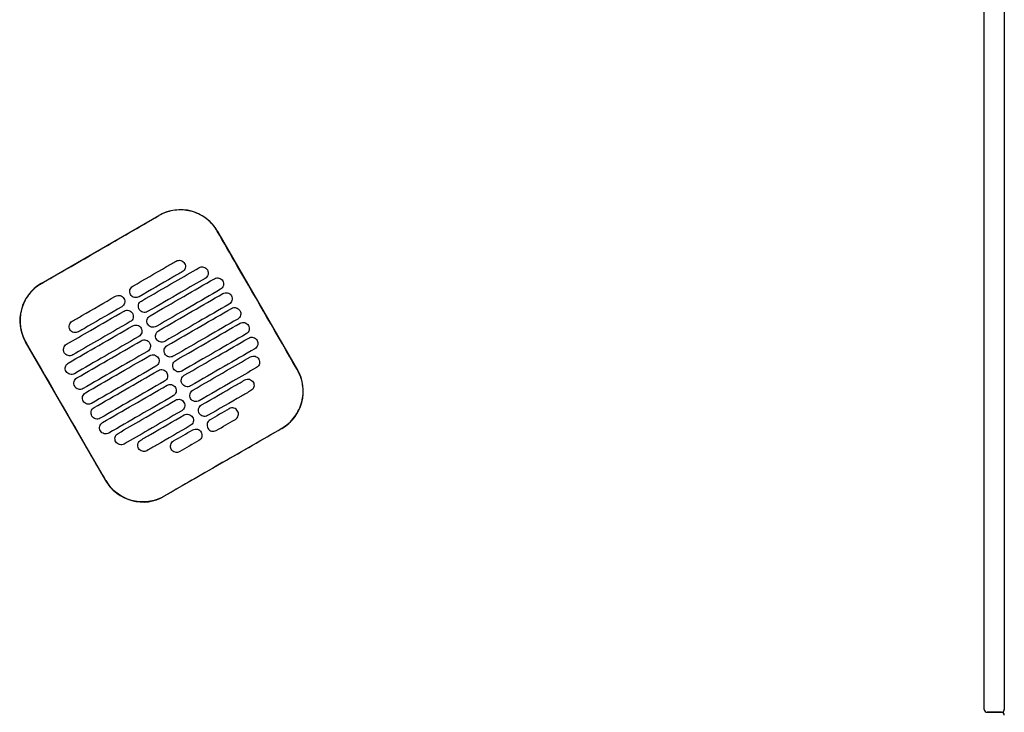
# Model space of a CAD drawing. Header units: metres. Extents: x 15.7 to 54.8, y -39.7 to 1.1.
# Tile 230 of 256: x 54.07 to 54.759, y -30.772 to -30.287. Entities that reach past the tile are written whole.
import ezdxf

# ---------------------------------------------------------------- set-up
doc = ezdxf.new("R2010")
doc.units = ezdxf.units.M
doc.header["$MEASUREMENT"] = 0
doc.layers.add('2D', color=252, linetype='Continuous')

# ---------------------------------------------------------------- blocks, each defined once
blk = doc.blocks.new('2D_QYOS_600')
for p, q in [((2.42604, -0.967), (2.42604, -0.083)), ((2.44004, -0.083), (2.44004, -0.967)), ((1.76623, -0.66898), (1.84849, -0.62146)), ((1.88948, -0.63243), (1.9455, -0.72941)), ((1.81128, -0.80694), (1.75526, -0.70996)), ((1.93453, -0.7704), (1.85227, -0.81792)), ((2.42804, -0.969), (2.43804, -0.969)), ((2.43804, -0.969), (2.42804, -0.969))]:
    blk.add_line(p, q)
for centre, radius, start, end in [((1.8635, -0.64744), 0.03, 30.01349, 120.01349), ((1.78124, -0.69496), 0.03, 120.01349, 210.01349), ((1.91952, -0.74442), 0.03, 300.01349, 30.01349), ((1.83726, -0.79194), 0.03, 210.01349, 300.01349), ((2.42804, -0.967), 0.002, 180, 270), ((2.43804, -0.967), 0.002, 270, 360), ((2.43804, -0.971), 0.002, 0, 90)]:
    blk.add_arc(centre, radius, start, end)
for points, knots in [([(1.88938, -0.63249), (1.88858, -0.6311), (1.88767, -0.62977), (1.88473, -0.62617), (1.88245, -0.62412), (1.87666, -0.62032), (1.87304, -0.61884), (1.86559, -0.61739), (1.86185, -0.61736), (1.85481, -0.61863), (1.85154, -0.61983), (1.84855, -0.62156)], [12.978915, 12.978915, 12.978915, 12.978915, 13.461173, 13.461173, 14.374287, 14.374287, 15.53872, 15.53872, 16.650066, 16.650066, 17.687358, 17.687358, 17.687358, 17.687358]), ([(1.9454, -0.72947), (1.93136, -0.70518), (1.91732, -0.68088), (1.89866, -0.64855), (1.89402, -0.64052), (1.88938, -0.63249)], [1.133412, 1.133412, 1.133412, 1.133412, 2.681586, 2.681586, 3.193366, 3.193366, 3.193366, 3.193366]), ([(1.76629, -0.66907), (1.77688, -0.66296), (1.78791, -0.65659), (1.80338, -0.64766), (1.80542, -0.64648), (1.80742, -0.64532)], [-21.78268, -21.78268, -21.78268, -21.78268, -17.142885, -17.142885, -16.423665, -16.423665, -16.423665, -16.423665]), ([(1.83028, -0.6709), (1.83814, -0.66636), (1.84601, -0.66181), (1.85612, -0.65597), (1.85835, -0.65468), (1.86059, -0.65339)], [0.699452, 0.699452, 0.699452, 0.699452, 3.425217, 3.425217, 4.200582, 4.200582, 4.200582, 4.200582]), ([(1.86059, -0.65339), (1.86102, -0.65314), (1.86156, -0.65293), (1.86274, -0.65278), (1.8633, -0.65281), (1.86437, -0.6531), (1.86489, -0.65335), (1.86585, -0.65408), (1.86622, -0.65454), (1.86646, -0.65496)], [-0.5513873, -0.5513873, -0.5513873, -0.5513873, -0.4031046, -0.4031046, -0.2776919, -0.2776919, -0.1471638, -0.1471638, 0, 0, 0, 0]), ([(1.86489, -0.66084), (1.86266, -0.66213), (1.86042, -0.66342), (1.85031, -0.66926), (1.84245, -0.6738), (1.83458, -0.67835)], [2.649916, 2.649916, 2.649916, 2.649916, 3.425249, 3.425249, 6.151046, 6.151046, 6.151046, 6.151046]), ([(1.83628, -0.68129), (1.84415, -0.67675), (1.85201, -0.6722), (1.86544, -0.66445), (1.871, -0.66124), (1.87655, -0.65803)], [0.699452, 0.699452, 0.699452, 0.699452, 3.42526, 3.42526, 5.350619, 5.350619, 5.350619, 5.350619]), ([(1.86646, -0.65496), (1.86671, -0.65539), (1.86693, -0.65594), (1.86707, -0.65713), (1.86704, -0.65768), (1.86676, -0.65875), (1.8665, -0.65927), (1.86578, -0.66023), (1.86532, -0.66059), (1.86489, -0.66084)], [-0.5553355, -0.5553355, -0.5553355, -0.5553355, -0.4045594, -0.4045594, -0.278267, -0.278267, -0.1472206, -0.1472206, 0, 0, 0, 0]), ([(1.87655, -0.65803), (1.87698, -0.65778), (1.87752, -0.65757), (1.87871, -0.65742), (1.87926, -0.65745), (1.88033, -0.65773), (1.88085, -0.65799), (1.88181, -0.65872), (1.88218, -0.65918), (1.88242, -0.6596)], [-0.5514247, -0.5514247, -0.5514247, -0.5514247, -0.4031161, -0.4031161, -0.2776965, -0.2776965, -0.1471644, -0.1471644, 0, 0, 0, 0]), ([(1.88242, -0.6596), (1.88267, -0.66003), (1.88289, -0.66058), (1.88303, -0.66176), (1.883, -0.66232), (1.88272, -0.66339), (1.88246, -0.66391), (1.88174, -0.66486), (1.88128, -0.66523), (1.88085, -0.66547)], [-0.5553006, -0.5553006, -0.5553006, -0.5553006, -0.4045498, -0.4045498, -0.2782639, -0.2782639, -0.1472208, -0.1472208, 0, 0, 0, 0]), ([(1.88085, -0.66547), (1.8753, -0.66868), (1.86974, -0.67189), (1.85632, -0.67965), (1.84845, -0.68419), (1.84058, -0.68874)], [1.499949, 1.499949, 1.499949, 1.499949, 3.425284, 3.425284, 6.151116, 6.151116, 6.151116, 6.151116]), ([(1.84228, -0.69168), (1.85015, -0.68714), (1.85802, -0.68259), (1.87303, -0.67392), (1.88017, -0.66979), (1.88732, -0.66567)], [0.699452, 0.699452, 0.699452, 0.699452, 3.425292, 3.425292, 5.900643, 5.900643, 5.900643, 5.900643]), ([(1.88732, -0.66567), (1.88774, -0.66542), (1.88829, -0.66521), (1.88947, -0.66506), (1.89002, -0.66509), (1.8911, -0.66537), (1.89162, -0.66563), (1.89258, -0.66636), (1.89294, -0.66682), (1.89319, -0.66724)], [-0.5514376, -0.5514376, -0.5514376, -0.5514376, -0.4031217, -0.4031217, -0.2776979, -0.2776979, -0.1471642, -0.1471642, 0, 0, 0, 0]), ([(1.89319, -0.66724), (1.89343, -0.66766), (1.89365, -0.66822), (1.8938, -0.6694), (1.89376, -0.66996), (1.89348, -0.67103), (1.89323, -0.67155), (1.8925, -0.6725), (1.89204, -0.67287), (1.89162, -0.67311)], [-0.5552879, -0.5552879, -0.5552879, -0.5552879, -0.4045447, -0.4045447, -0.2782629, -0.2782629, -0.1472212, -0.1472212, 0, 0, 0, 0]), ([(1.76629, -0.66907), (1.76501, -0.66981), (1.76378, -0.67065), (1.76063, -0.67315), (1.75885, -0.67499), (1.75732, -0.67702), (1.75503, -0.68008), (1.75334, -0.68356), (1.75137, -0.69095), (1.7511, -0.69479), (1.75204, -0.70242), (1.75324, -0.70613), (1.7552, -0.70964), (1.75528, -0.70977), (1.75536, -0.70991)], [17.619777, 17.619777, 17.619777, 17.619777, 18.064718, 18.064718, 18.827754, 18.827754, 18.827754, 19.97637, 19.97637, 21.122539, 21.122539, 22.281306, 22.281306, 22.328075, 22.328075, 22.328075, 22.328075]), ([(1.82871, -0.67677), (1.82846, -0.67635), (1.82824, -0.6758), (1.8281, -0.67461), (1.82813, -0.67406), (1.82841, -0.67298), (1.82867, -0.67247), (1.82939, -0.67151), (1.82985, -0.67115), (1.83028, -0.6709)], [-0.5553984, -0.5553984, -0.5553984, -0.5553984, -0.4045681, -0.4045681, -0.278271, -0.278271, -0.1472202, -0.1472202, 0, 0, 0, 0]), ([(1.89162, -0.67311), (1.88448, -0.67724), (1.87733, -0.68137), (1.86232, -0.69004), (1.85445, -0.69459), (1.84658, -0.69913)], [0.949972, 0.949972, 0.949972, 0.949972, 3.425307, 3.425307, 6.151164, 6.151164, 6.151164, 6.151164]), ([(1.78785, -0.69541), (1.79008, -0.69412), (1.79232, -0.69283), (1.80243, -0.68699), (1.8103, -0.68244), (1.81816, -0.6779)], [2.649852, 2.649852, 2.649852, 2.649852, 3.425217, 3.425217, 6.150982, 6.150982, 6.150982, 6.150982]), ([(1.81816, -0.6779), (1.81859, -0.67765), (1.81913, -0.67744), (1.82032, -0.67729), (1.82087, -0.67732), (1.82194, -0.67761), (1.82246, -0.67786), (1.82342, -0.67859), (1.82379, -0.67905), (1.82403, -0.67947)], [-0.5512944, -0.5512944, -0.5512944, -0.5512944, -0.4030833, -0.4030833, -0.2776787, -0.2776787, -0.1471599, -0.1471599, 0, 0, 0, 0]), ([(1.82403, -0.67947), (1.82428, -0.6799), (1.8245, -0.68045), (1.82465, -0.68164), (1.82461, -0.68219), (1.82433, -0.68326), (1.82408, -0.68378), (1.82335, -0.68474), (1.82289, -0.6851), (1.82246, -0.68535)], [-0.555416, -0.555416, -0.555416, -0.555416, -0.4045716, -0.4045716, -0.2782736, -0.2782736, -0.1472211, -0.1472211, 0, 0, 0, 0]), ([(1.83458, -0.67835), (1.83415, -0.67859), (1.83361, -0.67881), (1.83243, -0.67896), (1.83187, -0.67892), (1.8308, -0.67864), (1.83028, -0.67839), (1.82932, -0.67766), (1.82895, -0.6772), (1.82871, -0.67677)], [-0.551307, -0.551307, -0.551307, -0.551307, -0.4030846, -0.4030846, -0.2776802, -0.2776802, -0.1471604, -0.1471604, 0, 0, 0, 0]), ([(1.83471, -0.68716), (1.83447, -0.68674), (1.83425, -0.68619), (1.8341, -0.685), (1.83413, -0.68445), (1.83442, -0.68337), (1.83467, -0.68286), (1.8354, -0.6819), (1.83585, -0.68154), (1.83628, -0.68129)], [-0.5553839, -0.5553839, -0.5553839, -0.5553839, -0.4045626, -0.4045626, -0.2782686, -0.2782686, -0.1472195, -0.1472195, 0, 0, 0, 0]), ([(1.84828, -0.70207), (1.85615, -0.69753), (1.86402, -0.69298), (1.87903, -0.68431), (1.88618, -0.68019), (1.89332, -0.67606)], [0.699452, 0.699452, 0.699452, 0.699452, 3.425313, 3.425313, 5.900643, 5.900643, 5.900643, 5.900643]), ([(1.89332, -0.67606), (1.89374, -0.67581), (1.89429, -0.6756), (1.89547, -0.67545), (1.89603, -0.67548), (1.8971, -0.67577), (1.89762, -0.67602), (1.89858, -0.67675), (1.89894, -0.67721), (1.89919, -0.67763)], [-0.5514273, -0.5514273, -0.5514273, -0.5514273, -0.4031209, -0.4031209, -0.2776962, -0.2776962, -0.1471634, -0.1471634, 0, 0, 0, 0]), ([(1.89919, -0.67763), (1.89943, -0.67806), (1.89965, -0.67861), (1.8998, -0.6798), (1.89977, -0.68035), (1.89948, -0.68142), (1.89923, -0.68194), (1.8985, -0.68289), (1.89805, -0.68326), (1.89762, -0.68351)], [-0.5552955, -0.5552955, -0.5552955, -0.5552955, -0.4045438, -0.4045438, -0.2782634, -0.2782634, -0.1472215, -0.1472215, 0, 0, 0, 0]), ([(1.78389, -0.71155), (1.78945, -0.70834), (1.79501, -0.70513), (1.80843, -0.69738), (1.8163, -0.69283), (1.82417, -0.68829)], [1.499901, 1.499901, 1.499901, 1.499901, 3.42526, 3.42526, 6.151068, 6.151068, 6.151068, 6.151068]), ([(1.82246, -0.68535), (1.8146, -0.68989), (1.80673, -0.69444), (1.79662, -0.70027), (1.79439, -0.70157), (1.79215, -0.70286)], [0.699452, 0.699452, 0.699452, 0.699452, 3.425249, 3.425249, 4.200582, 4.200582, 4.200582, 4.200582]), ([(1.82417, -0.68829), (1.82459, -0.68805), (1.82514, -0.68783), (1.82632, -0.68768), (1.82687, -0.68772), (1.82795, -0.688), (1.82847, -0.68825), (1.82942, -0.68898), (1.82979, -0.68944), (1.83003, -0.68987)], [-0.5513075, -0.5513075, -0.5513075, -0.5513075, -0.4030857, -0.4030857, -0.2776792, -0.2776792, -0.1471593, -0.1471593, 0, 0, 0, 0]), ([(1.84058, -0.68874), (1.84016, -0.68898), (1.83961, -0.6892), (1.83843, -0.68935), (1.83787, -0.68931), (1.8368, -0.68903), (1.83628, -0.68878), (1.83532, -0.68805), (1.83496, -0.68759), (1.83471, -0.68716)], [-0.551317, -0.551317, -0.551317, -0.551317, -0.4030867, -0.4030867, -0.2776803, -0.2776803, -0.1471597, -0.1471597, 0, 0, 0, 0]), ([(1.89762, -0.68351), (1.89048, -0.68763), (1.88333, -0.69176), (1.86832, -0.70043), (1.86045, -0.70498), (1.85259, -0.70952)], [0.949998, 0.949998, 0.949998, 0.949998, 3.42532, 3.42532, 6.151189, 6.151189, 6.151189, 6.151189]), ([(1.85429, -0.71247), (1.86215, -0.70792), (1.87002, -0.70338), (1.88503, -0.6947), (1.89218, -0.69058), (1.89932, -0.68645)], [0.699452, 0.699452, 0.699452, 0.699452, 3.425322, 3.425322, 5.900643, 5.900643, 5.900643, 5.900643]), ([(1.89932, -0.68645), (1.89975, -0.6862), (1.90029, -0.68599), (1.90148, -0.68584), (1.90203, -0.68587), (1.9031, -0.68616), (1.90362, -0.68641), (1.90458, -0.68714), (1.90495, -0.6876), (1.90519, -0.68802)], [-0.5514137, -0.5514137, -0.5514137, -0.5514137, -0.4031194, -0.4031194, -0.2776944, -0.2776944, -0.1471627, -0.1471627, 0, 0, 0, 0]), ([(1.90519, -0.68802), (1.90544, -0.68845), (1.90566, -0.689), (1.9058, -0.69019), (1.90577, -0.69074), (1.90549, -0.69181), (1.90523, -0.69233), (1.90451, -0.69329), (1.90405, -0.69365), (1.90362, -0.6939)], [-0.5553078, -0.5553078, -0.5553078, -0.5553078, -0.4045446, -0.4045446, -0.2782647, -0.2782647, -0.147222, -0.147222, 0, 0, 0, 0]), ([(1.78628, -0.70128), (1.78604, -0.70086), (1.78582, -0.70031), (1.78567, -0.69912), (1.7857, -0.69857), (1.78598, -0.69749), (1.78624, -0.69698), (1.78696, -0.69602), (1.78742, -0.69566), (1.78785, -0.69541)], [-0.5554179, -0.5554179, -0.5554179, -0.5554179, -0.4045683, -0.4045683, -0.2782761, -0.2782761, -0.1472238, -0.1472238, 0, 0, 0, 0]), ([(1.82847, -0.69574), (1.8206, -0.70028), (1.81273, -0.70483), (1.79931, -0.71258), (1.79375, -0.71579), (1.78819, -0.719)], [0.699452, 0.699452, 0.699452, 0.699452, 3.425284, 3.425284, 5.350619, 5.350619, 5.350619, 5.350619]), ([(1.83003, -0.68987), (1.83028, -0.69029), (1.8305, -0.69084), (1.83065, -0.69203), (1.83061, -0.69258), (1.83033, -0.69365), (1.83008, -0.69417), (1.82935, -0.69513), (1.82889, -0.69549), (1.82847, -0.69574)], [-0.5553971, -0.5553971, -0.5553971, -0.5553971, -0.4045652, -0.4045652, -0.2782705, -0.2782705, -0.1472202, -0.1472202, 0, 0, 0, 0]), ([(1.84071, -0.69755), (1.84047, -0.69713), (1.84025, -0.69658), (1.8401, -0.69539), (1.84014, -0.69484), (1.84042, -0.69377), (1.84067, -0.69325), (1.8414, -0.69229), (1.84186, -0.69193), (1.84228, -0.69168)], [-0.5553742, -0.5553742, -0.5553742, -0.5553742, -0.4045587, -0.4045587, -0.278267, -0.278267, -0.1472191, -0.1472191, 0, 0, 0, 0]), ([(1.90362, -0.6939), (1.89648, -0.69802), (1.88934, -0.70215), (1.87432, -0.71082), (1.86646, -0.71537), (1.85859, -0.71991)], [0.950001, 0.950001, 0.950001, 0.950001, 3.425322, 3.425322, 6.151192, 6.151192, 6.151192, 6.151192]), ([(1.78513, -0.7247), (1.79228, -0.72057), (1.79942, -0.71644), (1.81443, -0.70777), (1.8223, -0.70323), (1.83017, -0.69868)], [0.949941, 0.949941, 0.949941, 0.949941, 3.425291, 3.425291, 6.151132, 6.151132, 6.151132, 6.151132]), ([(1.79215, -0.70286), (1.79173, -0.7031), (1.79118, -0.70332), (1.79, -0.70347), (1.78944, -0.70343), (1.78837, -0.70315), (1.78785, -0.7029), (1.78689, -0.70217), (1.78652, -0.70171), (1.78628, -0.70128)], [-0.5513007, -0.5513007, -0.5513007, -0.5513007, -0.4030941, -0.4030941, -0.2776814, -0.2776814, -0.1471603, -0.1471603, 0, 0, 0, 0]), ([(1.83017, -0.69868), (1.83059, -0.69844), (1.83114, -0.69822), (1.83232, -0.69807), (1.83287, -0.69811), (1.83395, -0.69839), (1.83447, -0.69864), (1.83543, -0.69937), (1.83579, -0.69983), (1.83604, -0.70026)], [-0.5513173, -0.5513173, -0.5513173, -0.5513173, -0.4030875, -0.4030875, -0.2776797, -0.2776797, -0.147159, -0.147159, 0, 0, 0, 0]), ([(1.83604, -0.70026), (1.83628, -0.70068), (1.8365, -0.70123), (1.83665, -0.70242), (1.83661, -0.70297), (1.83633, -0.70405), (1.83608, -0.70456), (1.83535, -0.70552), (1.83489, -0.70588), (1.83447, -0.70613)], [-0.555383, -0.555383, -0.555383, -0.555383, -0.4045605, -0.4045605, -0.2782682, -0.2782682, -0.1472195, -0.1472195, 0, 0, 0, 0]), ([(1.84658, -0.69913), (1.84616, -0.69937), (1.84561, -0.69959), (1.84443, -0.69974), (1.84388, -0.6997), (1.8428, -0.69942), (1.84228, -0.69917), (1.84132, -0.69844), (1.84096, -0.69798), (1.84071, -0.69755)], [-0.5513236, -0.5513236, -0.5513236, -0.5513236, -0.4030881, -0.4030881, -0.2776804, -0.2776804, -0.1471592, -0.1471592, 0, 0, 0, 0]), ([(1.84672, -0.70795), (1.84647, -0.70752), (1.84625, -0.70697), (1.8461, -0.70578), (1.84614, -0.70523), (1.84642, -0.70416), (1.84667, -0.70364), (1.8474, -0.70268), (1.84786, -0.70232), (1.84828, -0.70207)], [-0.5553693, -0.5553693, -0.5553693, -0.5553693, -0.4045566, -0.4045566, -0.2782661, -0.2782661, -0.1472189, -0.1472189, 0, 0, 0, 0]), ([(1.86029, -0.72286), (1.86816, -0.71831), (1.87602, -0.71377), (1.89104, -0.70509), (1.89818, -0.70097), (1.90533, -0.69684)], [0.699452, 0.699452, 0.699452, 0.699452, 3.425321, 3.425321, 5.900643, 5.900643, 5.900643, 5.900643]), ([(1.90533, -0.69684), (1.90575, -0.6966), (1.9063, -0.69638), (1.90748, -0.69623), (1.90803, -0.69627), (1.90911, -0.69655), (1.90963, -0.6968), (1.91058, -0.69753), (1.91095, -0.69799), (1.91119, -0.69842)], [-0.5513969, -0.5513969, -0.5513969, -0.5513969, -0.4031172, -0.4031172, -0.2776925, -0.2776925, -0.1471621, -0.1471621, 0, 0, 0, 0]), ([(1.91119, -0.69842), (1.91144, -0.69884), (1.91166, -0.69939), (1.91181, -0.70058), (1.91177, -0.70113), (1.91149, -0.7022), (1.91124, -0.70272), (1.91051, -0.70368), (1.91005, -0.70404), (1.90963, -0.70429)], [-0.5553248, -0.5553248, -0.5553248, -0.5553248, -0.4045472, -0.4045472, -0.2782668, -0.2782668, -0.1472227, -0.1472227, 0, 0, 0, 0]), ([(1.83447, -0.70613), (1.8266, -0.71067), (1.81873, -0.71522), (1.80372, -0.72389), (1.79658, -0.72802), (1.78943, -0.73214)], [0.699452, 0.699452, 0.699452, 0.699452, 3.425308, 3.425308, 5.900643, 5.900643, 5.900643, 5.900643]), ([(1.79113, -0.73509), (1.79828, -0.73096), (1.80542, -0.72683), (1.82043, -0.71816), (1.8283, -0.71362), (1.83617, -0.70907)], [0.949982, 0.949982, 0.949982, 0.949982, 3.425312, 3.425312, 6.151173, 6.151173, 6.151173, 6.151173]), ([(1.83617, -0.70907), (1.83659, -0.70883), (1.83714, -0.70861), (1.83832, -0.70846), (1.83888, -0.7085), (1.83995, -0.70878), (1.84047, -0.70903), (1.84143, -0.70976), (1.84179, -0.71022), (1.84204, -0.71065)], [-0.5513238, -0.5513238, -0.5513238, -0.5513238, -0.4030887, -0.4030887, -0.27768, -0.27768, -0.1471588, -0.1471588, 0, 0, 0, 0]), ([(1.85259, -0.70952), (1.85216, -0.70977), (1.85161, -0.70998), (1.85043, -0.71013), (1.84988, -0.7101), (1.8488, -0.70981), (1.84829, -0.70956), (1.84733, -0.70883), (1.84696, -0.70837), (1.84672, -0.70795)], [-0.5513269, -0.5513269, -0.5513269, -0.5513269, -0.403089, -0.403089, -0.2776804, -0.2776804, -0.1471589, -0.1471589, 0, 0, 0, 0]), ([(1.90963, -0.70429), (1.90248, -0.70841), (1.89534, -0.71254), (1.88033, -0.72121), (1.87246, -0.72576), (1.86459, -0.7303)], [0.949982, 0.949982, 0.949982, 0.949982, 3.425312, 3.425312, 6.151173, 6.151173, 6.151173, 6.151173]), ([(1.86629, -0.73325), (1.87416, -0.7287), (1.88203, -0.72416), (1.89704, -0.71549), (1.90418, -0.71136), (1.91133, -0.70723)], [0.699452, 0.699452, 0.699452, 0.699452, 3.425308, 3.425308, 5.900643, 5.900643, 5.900643, 5.900643]), ([(1.91133, -0.70723), (1.91175, -0.70699), (1.9123, -0.70677), (1.91348, -0.70662), (1.91403, -0.70666), (1.91511, -0.70694), (1.91563, -0.70719), (1.91659, -0.70792), (1.91695, -0.70838), (1.9172, -0.70881)], [-0.5513769, -0.5513769, -0.5513769, -0.5513769, -0.4031143, -0.4031143, -0.2776905, -0.2776905, -0.1471617, -0.1471617, 0, 0, 0, 0]), ([(1.9172, -0.70881), (1.91744, -0.70923), (1.91766, -0.70978), (1.91781, -0.71097), (1.91777, -0.71152), (1.91749, -0.7126), (1.91724, -0.71311), (1.91651, -0.71407), (1.91605, -0.71443), (1.91563, -0.71468)], [-0.5553464, -0.5553464, -0.5553464, -0.5553464, -0.4045515, -0.4045515, -0.2782697, -0.2782697, -0.1472236, -0.1472236, 0, 0, 0, 0]), ([(1.81138, -0.80689), (1.80682, -0.799), (1.80209, -0.79079), (1.78344, -0.75849), (1.7694, -0.7342), (1.75536, -0.70991)], [-3.18138, -3.18138, -3.18138, -3.18138, -2.673929, -2.673929, -1.133377, -1.133377, -1.133377, -1.133377]), ([(1.78232, -0.71743), (1.78208, -0.717), (1.78186, -0.71645), (1.78171, -0.71526), (1.78175, -0.71471), (1.78203, -0.71364), (1.78228, -0.71312), (1.78301, -0.71217), (1.78347, -0.7118), (1.78389, -0.71155)], [-0.5553798, -0.5553798, -0.5553798, -0.5553798, -0.4045588, -0.4045588, -0.278273, -0.278273, -0.147224, -0.147224, 0, 0, 0, 0]), ([(1.84204, -0.71065), (1.84228, -0.71107), (1.8425, -0.71162), (1.84265, -0.71281), (1.84262, -0.71336), (1.84233, -0.71444), (1.84208, -0.71495), (1.84135, -0.71591), (1.8409, -0.71627), (1.84047, -0.71652)], [-0.5553737, -0.5553737, -0.5553737, -0.5553737, -0.4045574, -0.4045574, -0.2782667, -0.2782667, -0.1472191, -0.1472191, 0, 0, 0, 0]), ([(1.85272, -0.71834), (1.85247, -0.71791), (1.85225, -0.71736), (1.85211, -0.71617), (1.85214, -0.71562), (1.85242, -0.71455), (1.85268, -0.71403), (1.8534, -0.71308), (1.85386, -0.71271), (1.85429, -0.71247)], [-0.5553691, -0.5553691, -0.5553691, -0.5553691, -0.4045561, -0.4045561, -0.278266, -0.278266, -0.1472189, -0.1472189, 0, 0, 0, 0]), ([(1.91563, -0.71468), (1.90848, -0.7188), (1.90134, -0.72293), (1.88633, -0.7316), (1.87846, -0.73615), (1.87059, -0.74069)], [0.949941, 0.949941, 0.949941, 0.949941, 3.425292, 3.425292, 6.151132, 6.151132, 6.151132, 6.151132]), ([(1.78819, -0.719), (1.78777, -0.71925), (1.78722, -0.71946), (1.78604, -0.71961), (1.78549, -0.71958), (1.78441, -0.71929), (1.78389, -0.71904), (1.78293, -0.71831), (1.78257, -0.71785), (1.78232, -0.71743)], [-0.5513421, -0.5513421, -0.5513421, -0.5513421, -0.4031061, -0.4031061, -0.2776864, -0.2776864, -0.147161, -0.147161, 0, 0, 0, 0]), ([(1.84047, -0.71652), (1.8326, -0.72106), (1.82474, -0.72561), (1.80972, -0.73428), (1.80258, -0.73841), (1.79544, -0.74253)], [0.699452, 0.699452, 0.699452, 0.699452, 3.425321, 3.425321, 5.900643, 5.900643, 5.900643, 5.900643]), ([(1.79714, -0.74548), (1.80428, -0.74135), (1.81142, -0.73722), (1.82644, -0.72855), (1.8343, -0.72401), (1.84217, -0.71946)], [0.950001, 0.950001, 0.950001, 0.950001, 3.425322, 3.425322, 6.151192, 6.151192, 6.151192, 6.151192]), ([(1.84217, -0.71946), (1.8426, -0.71922), (1.84314, -0.719), (1.84433, -0.71885), (1.84488, -0.71889), (1.84595, -0.71917), (1.84647, -0.71942), (1.84743, -0.72015), (1.8478, -0.72061), (1.84804, -0.72104)], [-0.551327, -0.551327, -0.551327, -0.551327, -0.4030892, -0.4030892, -0.2776802, -0.2776802, -0.1471588, -0.1471588, 0, 0, 0, 0]), ([(1.84804, -0.72104), (1.84829, -0.72146), (1.84851, -0.72201), (1.84865, -0.7232), (1.84862, -0.72375), (1.84834, -0.72483), (1.84808, -0.72534), (1.84736, -0.7263), (1.8469, -0.72666), (1.84647, -0.72691)], [-0.5553691, -0.5553691, -0.5553691, -0.5553691, -0.4045561, -0.4045561, -0.278266, -0.278266, -0.1472189, -0.1472189, 0, 0, 0, 0]), ([(1.85859, -0.71991), (1.85816, -0.72016), (1.85762, -0.72037), (1.85644, -0.72052), (1.85588, -0.72049), (1.85481, -0.72021), (1.85429, -0.71995), (1.85333, -0.71922), (1.85296, -0.71876), (1.85272, -0.71834)], [-0.551327, -0.551327, -0.551327, -0.551327, -0.4030892, -0.4030892, -0.2776802, -0.2776802, -0.1471588, -0.1471588, 0, 0, 0, 0]), ([(1.85872, -0.72873), (1.85848, -0.72831), (1.85826, -0.72775), (1.85811, -0.72657), (1.85814, -0.72601), (1.85843, -0.72494), (1.85868, -0.72442), (1.85941, -0.72347), (1.85986, -0.7231), (1.86029, -0.72286)], [-0.5553737, -0.5553737, -0.5553737, -0.5553737, -0.4045574, -0.4045574, -0.2782667, -0.2782667, -0.1472191, -0.1472191, 0, 0, 0, 0]), ([(1.87229, -0.74364), (1.88016, -0.73909), (1.88803, -0.73455), (1.90145, -0.72679), (1.90701, -0.72358), (1.91257, -0.72037)], [0.699452, 0.699452, 0.699452, 0.699452, 3.425284, 3.425284, 5.350619, 5.350619, 5.350619, 5.350619]), ([(1.91257, -0.72037), (1.91299, -0.72013), (1.91354, -0.71991), (1.91472, -0.71976), (1.91527, -0.7198), (1.91635, -0.72008), (1.91687, -0.72033), (1.91783, -0.72106), (1.91819, -0.72152), (1.91844, -0.72195)], [-0.551342, -0.551342, -0.551342, -0.551342, -0.4031061, -0.4031061, -0.2776864, -0.2776864, -0.147161, -0.147161, 0, 0, 0, 0]), ([(1.91844, -0.72195), (1.91868, -0.72237), (1.9189, -0.72292), (1.91905, -0.72411), (1.91901, -0.72466), (1.91873, -0.72574), (1.91848, -0.72625), (1.91775, -0.72721), (1.91729, -0.72757), (1.91687, -0.72782)], [-0.55538, -0.55538, -0.55538, -0.55538, -0.4045589, -0.4045589, -0.278273, -0.278273, -0.147224, -0.147224, 0, 0, 0, 0]), ([(1.78356, -0.73057), (1.78332, -0.73015), (1.7831, -0.72959), (1.78295, -0.72841), (1.78299, -0.72785), (1.78327, -0.72678), (1.78352, -0.72626), (1.78425, -0.72531), (1.78471, -0.72494), (1.78513, -0.7247)], [-0.5553462, -0.5553462, -0.5553462, -0.5553462, -0.4045514, -0.4045514, -0.2782696, -0.2782696, -0.1472236, -0.1472236, 0, 0, 0, 0]), ([(1.84647, -0.72691), (1.83861, -0.73145), (1.83074, -0.736), (1.81573, -0.74467), (1.80858, -0.7488), (1.80144, -0.75293)], [0.699452, 0.699452, 0.699452, 0.699452, 3.425322, 3.425322, 5.900643, 5.900643, 5.900643, 5.900643]), ([(1.80314, -0.75587), (1.81028, -0.75174), (1.81743, -0.74762), (1.83244, -0.73894), (1.84031, -0.7344), (1.84818, -0.72985)], [0.949998, 0.949998, 0.949998, 0.949998, 3.42532, 3.42532, 6.151189, 6.151189, 6.151189, 6.151189]), ([(1.84818, -0.72985), (1.8486, -0.72961), (1.84915, -0.72939), (1.85033, -0.72924), (1.85088, -0.72928), (1.85196, -0.72956), (1.85248, -0.72981), (1.85343, -0.73054), (1.8538, -0.731), (1.85404, -0.73143)], [-0.551327, -0.551327, -0.551327, -0.551327, -0.403089, -0.403089, -0.2776804, -0.2776804, -0.1471589, -0.1471589, 0, 0, 0, 0]), ([(1.86459, -0.7303), (1.86417, -0.73055), (1.86362, -0.73076), (1.86244, -0.73091), (1.86188, -0.73088), (1.86081, -0.7306), (1.86029, -0.73034), (1.85933, -0.72961), (1.85897, -0.72915), (1.85872, -0.72873)], [-0.5513238, -0.5513238, -0.5513238, -0.5513238, -0.4030887, -0.4030887, -0.27768, -0.27768, -0.1471588, -0.1471588, 0, 0, 0, 0]), ([(1.91687, -0.72782), (1.91131, -0.73103), (1.90576, -0.73424), (1.89233, -0.74199), (1.88446, -0.74654), (1.8766, -0.75108)], [1.499901, 1.499901, 1.499901, 1.499901, 3.42526, 3.42526, 6.151068, 6.151068, 6.151068, 6.151068]), ([(1.93447, -0.7703), (1.93453, -0.77027), (1.93459, -0.77023), (1.93806, -0.7682), (1.94105, -0.76554), (1.9458, -0.75922), (1.94752, -0.75562), (1.94938, -0.74831), (1.94963, -0.7447), (1.94891, -0.73819), (1.94815, -0.7353), (1.94651, -0.73151), (1.94599, -0.73047), (1.9454, -0.72947)], [8.273299, 8.273299, 8.273299, 8.273299, 8.293543, 8.293543, 9.48086, 9.48086, 10.665623, 10.665623, 11.74288, 11.74288, 12.632334, 12.632334, 12.981673, 12.981673, 12.981673, 12.981673]), ([(1.78943, -0.73214), (1.78901, -0.73239), (1.78846, -0.73261), (1.78728, -0.73275), (1.78673, -0.73272), (1.78565, -0.73244), (1.78513, -0.73218), (1.78417, -0.73145), (1.78381, -0.73099), (1.78356, -0.73057)], [-0.551377, -0.551377, -0.551377, -0.551377, -0.4031143, -0.4031143, -0.2776905, -0.2776905, -0.1471617, -0.1471617, 0, 0, 0, 0]), ([(1.78957, -0.74096), (1.78932, -0.74054), (1.7891, -0.73999), (1.78895, -0.7388), (1.78899, -0.73824), (1.78927, -0.73717), (1.78952, -0.73665), (1.79025, -0.7357), (1.79071, -0.73533), (1.79113, -0.73509)], [-0.5553245, -0.5553245, -0.5553245, -0.5553245, -0.4045471, -0.4045471, -0.2782667, -0.2782667, -0.1472226, -0.1472226, 0, 0, 0, 0]), ([(1.85404, -0.73143), (1.85429, -0.73185), (1.85451, -0.7324), (1.85466, -0.73359), (1.85462, -0.73414), (1.85434, -0.73522), (1.85409, -0.73574), (1.85336, -0.73669), (1.8529, -0.73705), (1.85248, -0.7373)], [-0.5553693, -0.5553693, -0.5553693, -0.5553693, -0.4045566, -0.4045566, -0.2782661, -0.2782661, -0.1472189, -0.1472189, 0, 0, 0, 0]), ([(1.86472, -0.73912), (1.86448, -0.7387), (1.86426, -0.73814), (1.86411, -0.73696), (1.86415, -0.7364), (1.86443, -0.73533), (1.86468, -0.73481), (1.86541, -0.73386), (1.86587, -0.73349), (1.86629, -0.73325)], [-0.555383, -0.555383, -0.555383, -0.555383, -0.4045604, -0.4045604, -0.2782682, -0.2782682, -0.1472195, -0.1472195, 0, 0, 0, 0]), ([(1.8783, -0.75403), (1.88616, -0.74948), (1.89403, -0.74494), (1.90414, -0.7391), (1.90637, -0.73781), (1.90861, -0.73652)], [0.699452, 0.699452, 0.699452, 0.699452, 3.425249, 3.425249, 4.200582, 4.200582, 4.200582, 4.200582]), ([(1.90861, -0.73652), (1.90904, -0.73627), (1.90958, -0.73605), (1.91076, -0.73591), (1.91132, -0.73594), (1.91239, -0.73622), (1.91291, -0.73648), (1.91387, -0.73721), (1.91424, -0.73767), (1.91448, -0.73809)], [-0.5513007, -0.5513007, -0.5513007, -0.5513007, -0.4030941, -0.4030941, -0.2776814, -0.2776814, -0.1471603, -0.1471603, 0, 0, 0, 0]), ([(1.79544, -0.74253), (1.79501, -0.74278), (1.79446, -0.743), (1.79328, -0.74315), (1.79273, -0.74311), (1.79165, -0.74283), (1.79114, -0.74257), (1.79018, -0.74184), (1.78981, -0.74138), (1.78957, -0.74096)], [-0.551397, -0.551397, -0.551397, -0.551397, -0.4031173, -0.4031173, -0.2776925, -0.2776925, -0.1471621, -0.1471621, 0, 0, 0, 0]), ([(1.85248, -0.7373), (1.84461, -0.74185), (1.83674, -0.74639), (1.82173, -0.75506), (1.81458, -0.75919), (1.80744, -0.76332)], [0.699452, 0.699452, 0.699452, 0.699452, 3.425313, 3.425313, 5.900643, 5.900643, 5.900643, 5.900643]), ([(1.80914, -0.76626), (1.81629, -0.76213), (1.82343, -0.75801), (1.83844, -0.74933), (1.84631, -0.74479), (1.85418, -0.74024)], [0.949973, 0.949973, 0.949973, 0.949973, 3.425307, 3.425307, 6.151164, 6.151164, 6.151164, 6.151164]), ([(1.85418, -0.74024), (1.8546, -0.74), (1.85515, -0.73978), (1.85633, -0.73963), (1.85688, -0.73967), (1.85796, -0.73995), (1.85848, -0.7402), (1.85944, -0.74094), (1.8598, -0.74139), (1.86005, -0.74182)], [-0.5513237, -0.5513237, -0.5513237, -0.5513237, -0.4030882, -0.4030882, -0.2776804, -0.2776804, -0.1471592, -0.1471592, 0, 0, 0, 0]), ([(1.86005, -0.74182), (1.86029, -0.74224), (1.86051, -0.74279), (1.86066, -0.74398), (1.86062, -0.74453), (1.86034, -0.74561), (1.86009, -0.74613), (1.85936, -0.74708), (1.8589, -0.74745), (1.85848, -0.74769)], [-0.5553742, -0.5553742, -0.5553742, -0.5553742, -0.4045587, -0.4045587, -0.278267, -0.278267, -0.1472191, -0.1472191, 0, 0, 0, 0]), ([(1.87059, -0.74069), (1.87017, -0.74094), (1.86962, -0.74116), (1.86844, -0.7413), (1.86789, -0.74127), (1.86681, -0.74099), (1.86629, -0.74073), (1.86533, -0.74), (1.86497, -0.73954), (1.86472, -0.73912)], [-0.5513173, -0.5513173, -0.5513173, -0.5513173, -0.4030875, -0.4030875, -0.2776797, -0.2776797, -0.147159, -0.147159, 0, 0, 0, 0]), ([(1.87073, -0.74951), (1.87048, -0.74909), (1.87026, -0.74854), (1.87011, -0.74735), (1.87015, -0.74679), (1.87043, -0.74572), (1.87068, -0.7452), (1.87141, -0.74425), (1.87187, -0.74388), (1.87229, -0.74364)], [-0.555397, -0.555397, -0.555397, -0.555397, -0.4045652, -0.4045652, -0.2782705, -0.2782705, -0.1472202, -0.1472202, 0, 0, 0, 0]), ([(1.91291, -0.74396), (1.91068, -0.74526), (1.90844, -0.74655), (1.89833, -0.75239), (1.89047, -0.75693), (1.8826, -0.76148)], [2.649852, 2.649852, 2.649852, 2.649852, 3.425217, 3.425217, 6.150983, 6.150983, 6.150983, 6.150983]), ([(1.91448, -0.73809), (1.91473, -0.73851), (1.91495, -0.73907), (1.91509, -0.74025), (1.91506, -0.74081), (1.91478, -0.74188), (1.91452, -0.7424), (1.9138, -0.74335), (1.91334, -0.74372), (1.91291, -0.74396)], [-0.555418, -0.555418, -0.555418, -0.555418, -0.4045683, -0.4045683, -0.2782762, -0.2782762, -0.1472238, -0.1472238, 0, 0, 0, 0]), ([(1.79557, -0.75135), (1.79532, -0.75093), (1.7951, -0.75038), (1.79496, -0.74919), (1.79499, -0.74864), (1.79527, -0.74756), (1.79553, -0.74704), (1.79625, -0.74609), (1.79671, -0.74572), (1.79714, -0.74548)], [-0.5553076, -0.5553076, -0.5553076, -0.5553076, -0.4045445, -0.4045445, -0.2782646, -0.2782646, -0.1472219, -0.1472219, 0, 0, 0, 0]), ([(1.85848, -0.74769), (1.85061, -0.75224), (1.84274, -0.75678), (1.82773, -0.76545), (1.82059, -0.76958), (1.81344, -0.77371)], [0.699452, 0.699452, 0.699452, 0.699452, 3.425292, 3.425292, 5.900643, 5.900643, 5.900643, 5.900643]), ([(1.81991, -0.7739), (1.82546, -0.77069), (1.83102, -0.76748), (1.84444, -0.75973), (1.85231, -0.75518), (1.86018, -0.75064)], [1.499949, 1.499949, 1.499949, 1.499949, 3.425284, 3.425284, 6.151116, 6.151116, 6.151116, 6.151116]), ([(1.86018, -0.75064), (1.8606, -0.75039), (1.86115, -0.75017), (1.86233, -0.75002), (1.86289, -0.75006), (1.86396, -0.75034), (1.86448, -0.7506), (1.86544, -0.75133), (1.8658, -0.75179), (1.86605, -0.75221)], [-0.5513171, -0.5513171, -0.5513171, -0.5513171, -0.4030867, -0.4030867, -0.2776803, -0.2776803, -0.1471597, -0.1471597, 0, 0, 0, 0]), ([(1.8766, -0.75108), (1.87617, -0.75133), (1.87562, -0.75155), (1.87444, -0.7517), (1.87389, -0.75166), (1.87281, -0.75138), (1.8723, -0.75112), (1.87134, -0.75039), (1.87097, -0.74993), (1.87073, -0.74951)], [-0.5513075, -0.5513075, -0.5513075, -0.5513075, -0.4030857, -0.4030857, -0.2776792, -0.2776792, -0.1471593, -0.1471593, 0, 0, 0, 0]), ([(1.80144, -0.75293), (1.80101, -0.75317), (1.80047, -0.75339), (1.79929, -0.75354), (1.79873, -0.7535), (1.79766, -0.75322), (1.79714, -0.75297), (1.79618, -0.75223), (1.79581, -0.75177), (1.79557, -0.75135)], [-0.5514139, -0.5514139, -0.5514139, -0.5514139, -0.4031194, -0.4031194, -0.2776944, -0.2776944, -0.1471626, -0.1471626, 0, 0, 0, 0]), ([(1.80157, -0.76174), (1.80133, -0.76132), (1.80111, -0.76077), (1.80096, -0.75958), (1.80099, -0.75903), (1.80128, -0.75795), (1.80153, -0.75743), (1.80226, -0.75648), (1.80271, -0.75612), (1.80314, -0.75587)], [-0.5552953, -0.5552953, -0.5552953, -0.5552953, -0.4045437, -0.4045437, -0.2782634, -0.2782634, -0.1472215, -0.1472215, 0, 0, 0, 0]), ([(1.86605, -0.75221), (1.86629, -0.75263), (1.86651, -0.75318), (1.86666, -0.75437), (1.86663, -0.75493), (1.86634, -0.756), (1.86609, -0.75652), (1.86536, -0.75747), (1.86491, -0.75784), (1.86448, -0.75808)], [-0.5553838, -0.5553838, -0.5553838, -0.5553838, -0.4045626, -0.4045626, -0.2782686, -0.2782686, -0.1472195, -0.1472195, 0, 0, 0, 0]), ([(1.87673, -0.7599), (1.87648, -0.75948), (1.87626, -0.75893), (1.87612, -0.75774), (1.87615, -0.75719), (1.87643, -0.75611), (1.87669, -0.75559), (1.87741, -0.75464), (1.87787, -0.75427), (1.8783, -0.75403)], [-0.5554159, -0.5554159, -0.5554159, -0.5554159, -0.4045716, -0.4045716, -0.2782736, -0.2782736, -0.1472211, -0.1472211, 0, 0, 0, 0]), ([(1.9036, -0.75824), (1.90335, -0.75781), (1.90299, -0.75735), (1.90203, -0.75662), (1.90151, -0.75637), (1.90043, -0.75609), (1.89988, -0.75605), (1.8987, -0.7562), (1.89815, -0.75642), (1.89773, -0.75666)], [0, 0, 0, 0, 0.1471602, 0.1471602, 0.2776775, 0.2776775, 0.4030818, 0.4030818, 0.5512681, 0.5512681, 0.5512681, 0.5512681]), ([(1.80744, -0.76332), (1.80702, -0.76356), (1.80647, -0.76378), (1.80529, -0.76393), (1.80473, -0.76389), (1.80366, -0.76361), (1.80314, -0.76336), (1.80218, -0.76263), (1.80182, -0.76217), (1.80157, -0.76174)], [-0.5514274, -0.5514274, -0.5514274, -0.5514274, -0.4031209, -0.4031209, -0.2776962, -0.2776962, -0.1471634, -0.1471634, 0, 0, 0, 0]), ([(1.86448, -0.75808), (1.85661, -0.76263), (1.84875, -0.76717), (1.83532, -0.77493), (1.82976, -0.77814), (1.82421, -0.78135)], [0.699452, 0.699452, 0.699452, 0.699452, 3.42526, 3.42526, 5.350619, 5.350619, 5.350619, 5.350619]), ([(1.83587, -0.77854), (1.8381, -0.77725), (1.84034, -0.77595), (1.85045, -0.77012), (1.85831, -0.76557), (1.86618, -0.76103)], [2.649916, 2.649916, 2.649916, 2.649916, 3.425249, 3.425249, 6.151046, 6.151046, 6.151046, 6.151046]), ([(1.86618, -0.76103), (1.86661, -0.76078), (1.86715, -0.76056), (1.86833, -0.76042), (1.86889, -0.76045), (1.86996, -0.76073), (1.87048, -0.76099), (1.87144, -0.76172), (1.87181, -0.76218), (1.87205, -0.7626)], [-0.5513071, -0.5513071, -0.5513071, -0.5513071, -0.4030846, -0.4030846, -0.2776802, -0.2776802, -0.1471604, -0.1471604, 0, 0, 0, 0]), ([(1.87205, -0.7626), (1.8723, -0.76302), (1.87252, -0.76358), (1.87266, -0.76476), (1.87263, -0.76532), (1.87235, -0.76639), (1.87209, -0.76691), (1.87137, -0.76786), (1.87091, -0.76823), (1.87048, -0.76847)], [-0.5553983, -0.5553983, -0.5553983, -0.5553983, -0.4045681, -0.4045681, -0.278271, -0.278271, -0.1472202, -0.1472202, 0, 0, 0, 0]), ([(1.8826, -0.76148), (1.88217, -0.76172), (1.88163, -0.76194), (1.88045, -0.76209), (1.87989, -0.76205), (1.87882, -0.76177), (1.8783, -0.76152), (1.87734, -0.76078), (1.87697, -0.76033), (1.87673, -0.7599)], [-0.5512944, -0.5512944, -0.5512944, -0.5512944, -0.4030833, -0.4030833, -0.2776787, -0.2776787, -0.1471599, -0.1471599, 0, 0, 0, 0]), ([(1.8843, -0.76442), (1.88387, -0.76467), (1.88342, -0.76503), (1.88269, -0.76598), (1.88244, -0.7665), (1.88215, -0.76758), (1.88212, -0.76813), (1.88227, -0.76932), (1.88249, -0.76987), (1.88273, -0.77029)], [0, 0, 0, 0, 0.1472222, 0.1472222, 0.2782773, 0.2782773, 0.4045795, 0.4045795, 0.5554397, 0.5554397, 0.5554397, 0.5554397]), ([(1.90203, -0.76411), (1.90246, -0.76386), (1.90291, -0.7635), (1.90364, -0.76254), (1.90389, -0.76203), (1.90417, -0.76095), (1.90421, -0.7604), (1.90406, -0.75921), (1.90384, -0.75866), (1.9036, -0.75824)], [0, 0, 0, 0, 0.147223, 0.147223, 0.2782783, 0.2782783, 0.4045781, 0.4045781, 0.5554474, 0.5554474, 0.5554474, 0.5554474]), ([(1.80757, -0.77213), (1.80733, -0.77171), (1.80711, -0.77116), (1.80696, -0.76997), (1.807, -0.76942), (1.80728, -0.76834), (1.80753, -0.76783), (1.80826, -0.76687), (1.80872, -0.76651), (1.80914, -0.76626)], [-0.5552876, -0.5552876, -0.5552876, -0.5552876, -0.4045446, -0.4045446, -0.2782629, -0.2782629, -0.1472212, -0.1472212, 0, 0, 0, 0]), ([(1.87048, -0.76847), (1.86262, -0.77302), (1.85475, -0.77756), (1.84464, -0.7834), (1.84241, -0.78469), (1.84017, -0.78599)], [0.699452, 0.699452, 0.699452, 0.699452, 3.425217, 3.425217, 4.200582, 4.200582, 4.200582, 4.200582]), ([(1.87219, -0.77142), (1.87261, -0.77117), (1.87316, -0.77096), (1.87434, -0.77081), (1.87489, -0.77084), (1.87597, -0.77112), (1.87648, -0.77138), (1.87744, -0.77211), (1.87781, -0.77257), (1.87805, -0.77299)], [-0.5512937, -0.5512937, -0.5512937, -0.5512937, -0.403082, -0.403082, -0.27768, -0.27768, -0.1471612, -0.1471612, 0, 0, 0, 0]), ([(1.88273, -0.77029), (1.88298, -0.77072), (1.88334, -0.77118), (1.8843, -0.77191), (1.88482, -0.77216), (1.88589, -0.77244), (1.88645, -0.77248), (1.88763, -0.77233), (1.88818, -0.77211), (1.8886, -0.77187)], [0, 0, 0, 0, 0.1471605, 0.1471605, 0.2776781, 0.2776781, 0.4030803, 0.4030803, 0.5512777, 0.5512777, 0.5512777, 0.5512777]), ([(1.81344, -0.77371), (1.81302, -0.77395), (1.81247, -0.77417), (1.81129, -0.77432), (1.81074, -0.77428), (1.80966, -0.774), (1.80914, -0.77375), (1.80818, -0.77302), (1.80782, -0.77256), (1.80757, -0.77213)], [-0.5514378, -0.5514378, -0.5514378, -0.5514378, -0.4031217, -0.4031217, -0.2776979, -0.2776979, -0.1471642, -0.1471642, 0, 0, 0, 0]), ([(1.81834, -0.77977), (1.81809, -0.77935), (1.81787, -0.7788), (1.81773, -0.77761), (1.81776, -0.77706), (1.81804, -0.77598), (1.8183, -0.77547), (1.81902, -0.77451), (1.81948, -0.77415), (1.81991, -0.7739)], [-0.5553003, -0.5553003, -0.5553003, -0.5553003, -0.4045497, -0.4045497, -0.2782639, -0.2782639, -0.1472208, -0.1472208, 0, 0, 0, 0]), ([(1.87805, -0.77299), (1.8783, -0.77341), (1.87852, -0.77397), (1.87867, -0.77515), (1.87863, -0.77571), (1.87835, -0.77678), (1.8781, -0.7773), (1.87737, -0.77825), (1.87691, -0.77862), (1.87649, -0.77886)], [-0.5554178, -0.5554178, -0.5554178, -0.5554178, -0.4045751, -0.4045751, -0.2782741, -0.2782741, -0.1472211, -0.1472211, 0, 0, 0, 0]), ([(1.82421, -0.78135), (1.82378, -0.78159), (1.82324, -0.78181), (1.82206, -0.78196), (1.8215, -0.78192), (1.82043, -0.78164), (1.81991, -0.78139), (1.81895, -0.78066), (1.81858, -0.7802), (1.81834, -0.77977)], [-0.5514248, -0.5514248, -0.5514248, -0.5514248, -0.4031161, -0.4031161, -0.2776965, -0.2776965, -0.1471644, -0.1471644, 0, 0, 0, 0]), ([(1.8343, -0.78441), (1.83405, -0.78399), (1.83383, -0.78344), (1.83369, -0.78225), (1.83372, -0.7817), (1.834, -0.78062), (1.83426, -0.7801), (1.83498, -0.77915), (1.83544, -0.77878), (1.83587, -0.77854)], [-0.5553353, -0.5553353, -0.5553353, -0.5553353, -0.4045593, -0.4045593, -0.278267, -0.278267, -0.1472205, -0.1472205, 0, 0, 0, 0]), ([(1.84017, -0.78599), (1.83975, -0.78623), (1.8392, -0.78645), (1.83802, -0.7866), (1.83746, -0.78656), (1.83639, -0.78628), (1.83587, -0.78603), (1.83491, -0.78529), (1.83454, -0.78484), (1.8343, -0.78441)], [-0.5513875, -0.5513875, -0.5513875, -0.5513875, -0.4031047, -0.4031047, -0.2776919, -0.2776919, -0.1471638, -0.1471638, 0, 0, 0, 0]), ([(1.85719, -0.78505), (1.85694, -0.78462), (1.85672, -0.78407), (1.85657, -0.78288), (1.85661, -0.78233), (1.85689, -0.78126), (1.85714, -0.78074), (1.85787, -0.77979), (1.85833, -0.77942), (1.85875, -0.77918)], [-0.5553938, -0.5553938, -0.5553938, -0.5553938, -0.4045733, -0.4045733, -0.2782728, -0.2782728, -0.147221, -0.147221, 0, 0, 0, 0]), ([(1.86306, -0.78662), (1.86263, -0.78687), (1.86208, -0.78708), (1.8609, -0.78723), (1.86035, -0.7872), (1.85927, -0.78692), (1.85876, -0.78666), (1.8578, -0.78593), (1.85743, -0.78547), (1.85719, -0.78505)], [-0.5513269, -0.5513269, -0.5513269, -0.5513269, -0.4030891, -0.4030891, -0.2776846, -0.2776846, -0.1471626, -0.1471626, 0, 0, 0, 0]), ([(1.89334, -0.79405), (1.89171, -0.79499), (1.89009, -0.79593), (1.87458, -0.80489), (1.86319, -0.81147), (1.85221, -0.81782)], [-12.071476, -12.071476, -12.071476, -12.071476, -11.509189, -11.509189, -6.696301, -6.696301, -6.696301, -6.696301]), ([(1.85221, -0.81782), (1.85155, -0.8182), (1.85088, -0.81856), (1.84698, -0.82043), (1.84353, -0.82138), (1.8364, -0.82204), (1.83277, -0.82171), (1.82545, -0.81969), (1.82186, -0.81787), (1.81576, -0.81305), (1.81327, -0.81016), (1.81138, -0.80689)], [-8.20809, -8.20809, -8.20809, -8.20809, -7.978943, -7.978943, -6.912231, -6.912231, -5.830065, -5.830065, -4.632711, -4.632711, -3.498654, -3.498654, -3.498654, -3.498654])]:
    blk.add_open_spline(points, degree=3, knots=knots)
for points in [[(1.80742, -0.64532), (1.82113, -0.6374), (1.83484, -0.62948), (1.84855, -0.62156)], [(1.89773, -0.75666), (1.89325, -0.75925), (1.88878, -0.76183), (1.8843, -0.76442)], [(1.8886, -0.77187), (1.89308, -0.76928), (1.89755, -0.76669), (1.90203, -0.76411)], [(1.85875, -0.77918), (1.86323, -0.77659), (1.86771, -0.774), (1.87219, -0.77142)], [(1.89334, -0.79405), (1.90705, -0.78613), (1.92076, -0.77821), (1.93447, -0.7703)], [(1.87649, -0.77886), (1.87201, -0.78145), (1.86753, -0.78404), (1.86306, -0.78662)]]:
    blk.add_open_spline(points, degree=3)

msp = doc.modelspace()

# ---------------------------------------------------------------- block references
at = {"layer": '2D'}
msp.add_blockref('2D_QYOS_600', (52.31931, -29.80251), dxfattribs=at)

doc.saveas('drawing.dxf')
